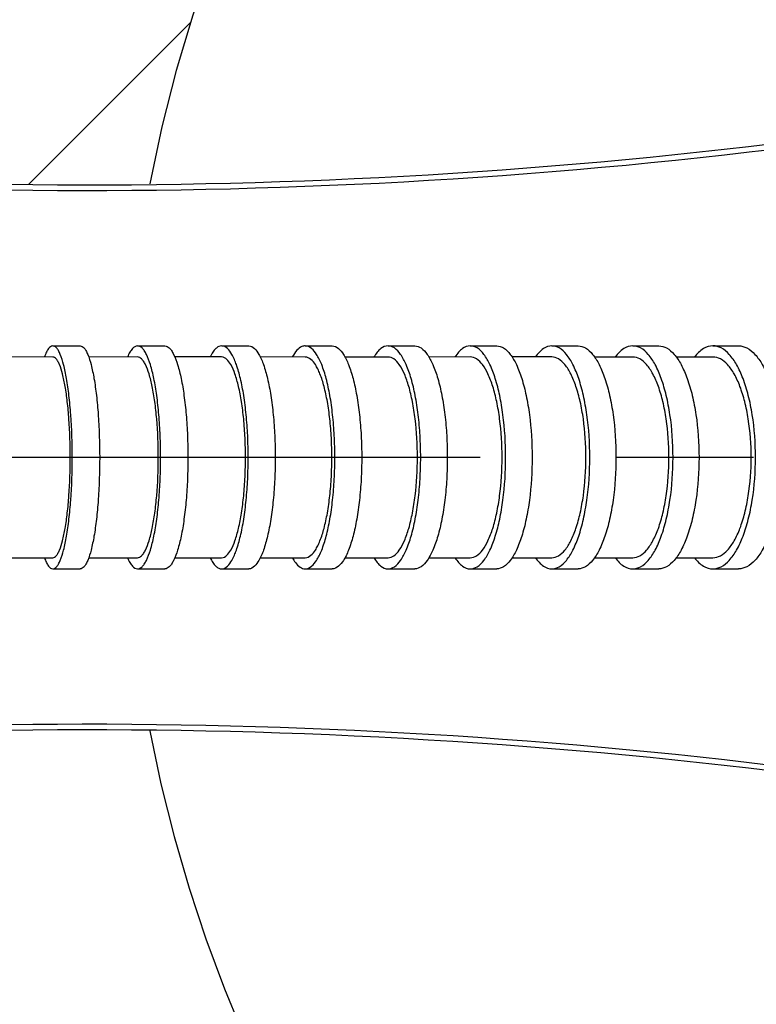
# Model space of a CAD drawing. Extents: x 0 to 594, y 0 to 420.
# Tile 32 of 104: x 144 to 157, y 169 to 187. Entities that reach past the tile are written whole.
import ezdxf

# ---------------------------------------------------------------- set-up
doc = ezdxf.new("R2010")
doc.units = 0
doc.header["$LTSCALE"] = 32.67
doc.linetypes.add('CENTER', pattern=[0.6, 0.375, -0.075, 0.075, -0.075])
doc.linetypes.add('PHANTOM', pattern=[0.8, 0.45, -0.05, 0.1, -0.05, 0.1, -0.05])
doc.layers.get('0').update_dxf_attribs({"linetype": 'CONTINUOUS'})
for name, color, linetype in [('AXIS', 7, 'CONTINUOUS'), ('CRV', 7, 'CONTINUOUS'), ('DRIV_DIM', 7, 'CONTINUOUS'), ('ROUND', 7, 'CONTINUOUS')]:
    doc.layers.add(name, color=color, linetype=linetype)
doc.styles.get("Standard").update_dxf_attribs({"font": 'txt', "width": 0.8})
doc.dimstyles.new('DIMSTYLE_1', dxfattribs={"dimtxt": 3.8, "dimasz": 1.8, "dimexe": 2, "dimexo": 1.5, "dimgap": 1.9, "dimtad": 1, "dimdec": 3, "dimlfac": 10, "dimtxsty": 'STANDARD', "dimblk": 'OPEN', "dimblk1": 'OPEN', "dimblk2": 'OPEN', "dimcen": 0.09, "dimazin": 2, "dimtp": 0.5, "dimtm": 0.5, "dimtfac": 1, "dimtdec": -1, "dimtofl": 0, "dimtmove": 0, "dimatfit": 3, "dimtolj": 1})
doc.dimstyles.new('DIMSTYLE_2', dxfattribs={"dimtxt": 3.8, "dimasz": 1.8, "dimexe": 2, "dimexo": 1.5, "dimgap": 0.95, "dimtad": 1, "dimdec": 3, "dimlfac": 10, "dimtxsty": 'STANDARD', "dimblk": 'OPEN', "dimblk1": 'OPEN', "dimblk2": 'OPEN', "dimcen": 0.09, "dimazin": 2, "dimtp": 0.001, "dimtm": 0.001, "dimtfac": 1, "dimtdec": 3, "dimtofl": 0, "dimtmove": 0, "dimatfit": 3, "dimtolj": 1})

# ---------------------------------------------------------------- blocks, each defined once
blk = doc.blocks.new('*D0')
at = {"layer": 'DRIV_DIM', "color": 2, "linetype": 'CONTINUOUS'}
blk.add_line((239.529, 254.232), (249.381, 265.174), dxfattribs=at)
for points in [[(246.288, 264.421), (248.043, 263.688), (247.104, 265.342)], [(56.787, 180.608), (57.388, 178.803), (58.018, 180.598)]]:
    blk.add_lwpolyline(points, dxfattribs=at)
for start, end in [(48, 114), (114, 180)]:
    blk.add_arc((171.612, 178.803), 114.224, start, end, dxfattribs=at)
blk = doc.blocks.new('_OPEN')
at = {"color": 0, "linetype": 'BYBLOCK'}
for p, q in [((0, 0), (-1, 0.342)), ((-1, -0.342), (0, 0)), ((-1, 0), (0, 0))]:
    blk.add_line(p, q, dxfattribs=at)
blk = doc.blocks.new('*D1')
at = {"layer": 'DRIV_DIM', "color": 2, "linetype": 'CONTINUOUS'}
blk.add_line((239.529, 103.374), (249.381, 92.432), dxfattribs=at)
for points in [[(58.018, 177.008), (57.388, 178.803), (56.787, 176.998)], [(247.104, 92.263), (248.043, 93.918), (246.288, 93.185)]]:
    blk.add_lwpolyline(points, dxfattribs=at)
for start, end in [(180, 246), (246, 312)]:
    blk.add_arc((171.612, 178.803), 114.224, start, end, dxfattribs=at)
blk = doc.blocks.new('*D5')
at = {"layer": 'DRIV_DIM', "color": 2, "linetype": 'CONTINUOUS'}
blk.add_line((95.559, 243.733), (171.612, 178.803), dxfattribs=at)
at = {"layer": 'DRIV_DIM', "color": 2, "linetype": 'CONTINUOUS', "xscale": 1.8, "yscale": 1.8, "zscale": 1.8, "rotation": 139.5111914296}
blk.add_blockref('_OPEN', (95.559, 243.733), dxfattribs=at)

msp = doc.modelspace()

# ---------------------------------------------------------------- linework, layer by layer
at = {"color": 7, "linetype": 'CONTINUOUS'}
for p, q in [((144.33934, 180.60286), (143.42596, 180.60288)), ((145.85925, 180.60288), (144.9834, 180.60286)), ((147.36907, 180.60289), (146.52888, 180.6029)), ((148.868, 180.60286), (148.06176, 180.60288)), ((150.35547, 180.60286), (149.58159, 180.60285)), ((151.83108, 180.60289), (151.08806, 180.60287)), ((153.29453, 180.60288), (152.58105, 180.60289)), ((154.74559, 180.60285), (154.06049, 180.60286)), ((156.18406, 180.60284), (155.52633, 180.60284)), ((143.42596, 177.00281), (144.33934, 177.00283)), ((144.9834, 177.00282), (145.85925, 177.0028)), ((146.52888, 177.00279), (147.36907, 177.00279)), ((148.06176, 177.00281), (148.868, 177.00283)), ((149.58159, 177.00284), (150.35547, 177.00283)), ((151.08806, 177.00281), (151.83108, 177.0028)), ((152.58105, 177.0028), (153.29453, 177.00281)), ((154.06049, 177.00282), (154.74559, 177.00284)), ((155.52633, 177.00285), (156.18406, 177.00285))]:
    msp.add_line(p, q, dxfattribs=at)
for points, knots in [([(144.65286, 178.80284), (144.65286, 179.0326), (144.64228, 179.36676), (144.60371, 179.79089), (144.56637, 180.06076), (144.52084, 180.2828), (144.47589, 180.43315), (144.43355, 180.52217), (144.40019, 180.57414), (144.36276, 180.60286), (144.33934, 180.60286)], [0, 0, 0, 0, 0.36862157, 0.53577273, 0.68313141, 0.80551298, 0.89907155, 0.93446632, 0.96242314, 1, 1, 1, 1]), ([(146.23238, 178.80284), (146.23238, 179.03266), (146.21975, 179.36716), (146.17386, 179.79123), (146.1293, 180.06136), (146.0751, 180.28372), (146.02115, 180.43431), (145.97111, 180.52273), (145.9297, 180.57631), (145.88611, 180.60289), (145.85925, 180.60288)], [0, 0, 0, 0, 0.36409021, 0.52944115, 0.67555866, 0.79748681, 0.89170196, 0.92802073, 0.9574411, 1, 1, 1, 1]), ([(147.79716, 178.80284), (147.79716, 178.91993), (147.79185, 179.14994), (147.7683, 179.48365), (147.72979, 179.79186), (147.67927, 180.06111), (147.61502, 180.28705), (147.54042, 180.47212), (147.44026, 180.60289), (147.36907, 180.60289)], [0, 0, 0, 0, 0.18389772, 0.36113908, 0.52537202, 0.67086747, 0.79288171, 0.88819377, 1, 1, 1, 1]), ([(149.34696, 178.80284), (149.34696, 178.91994), (149.34104, 179.15001), (149.31458, 179.48394), (149.27179, 179.79191), (149.21413, 180.06257), (149.15358, 180.25799), (149.09655, 180.38762), (149.03215, 180.50581), (148.94428, 180.60286), (148.868, 180.60286)], [0, 0, 0, 0, 0.18166129, 0.35684913, 0.51939798, 0.66377646, 0.78546838, 0.83684919, 0.88166103, 1, 1, 1, 1]), ([(150.88173, 178.80284), (150.88173, 179.03285), (150.86375, 179.36844), (150.79905, 179.79233), (150.73575, 180.06305), (150.65915, 180.28687), (150.57121, 180.45598), (150.47462, 180.56968), (150.39158, 180.60286), (150.35547, 180.60286)], [0, 0, 0, 0, 0.35145189, 0.51188361, 0.65475883, 0.77579526, 0.87236255, 0.9448204, 1, 1, 1, 1]), ([(152.4015, 178.80284), (152.4015, 179.03292), (152.38196, 179.3689), (152.3118, 179.79271), (152.24311, 180.06367), (152.15979, 180.2878), (152.06415, 180.45746), (151.95811, 180.57105), (151.86993, 180.60289), (151.83108, 180.60289)], [0, 0, 0, 0, 0.34759483, 0.50654984, 0.64848696, 0.76933338, 0.86671705, 0.94131451, 1, 1, 1, 1]), ([(153.90635, 178.80284), (153.90635, 179.03298), (153.88534, 179.36936), (153.81005, 179.79307), (153.73629, 180.06426), (153.64665, 180.28867), (153.5437, 180.45879), (153.42893, 180.57212), (153.33596, 180.60288), (153.29453, 180.60288)], [0, 0, 0, 0, 0.34393387, 0.50149767, 0.64256601, 0.76326586, 0.86146256, 0.93809514, 1, 1, 1, 1]), ([(155.39641, 178.80284), (155.39641, 179.03305), (155.374, 179.36981), (155.29389, 179.79343), (155.21532, 180.06483), (155.11971, 180.28949), (155.0098, 180.45998), (154.88692, 180.57297), (154.78945, 180.60285), (154.74559, 180.60285)], [0, 0, 0, 0, 0.34045901, 0.49671151, 0.63697405, 0.75756355, 0.85656271, 0.93512668, 1, 1, 1, 1]), ([(156.87182, 178.80284), (156.87182, 179.03312), (156.84807, 179.37027), (156.76339, 179.79379), (156.68026, 180.0654), (156.57898, 180.2903), (156.46244, 180.46109), (156.33198, 180.57369), (156.23025, 180.60284), (156.18406, 180.60284)], [0, 0, 0, 0, 0.33715415, 0.49216806, 0.63168142, 0.7521914, 0.85197918, 0.93237663, 1, 1, 1, 1]), ([(144.33934, 177.00283), (144.36276, 177.00283), (144.40019, 177.03155), (144.43355, 177.08352), (144.47589, 177.17254), (144.52084, 177.32289), (144.56637, 177.54492), (144.60371, 177.8148), (144.64228, 178.23893), (144.65286, 178.57309), (144.65286, 178.80284)], [0, 0, 0, 0, 0.03757686, 0.06553368, 0.10092845, 0.19448702, 0.31686859, 0.46422727, 0.63137843, 1, 1, 1, 1]), ([(145.85925, 177.0028), (145.88611, 177.0028), (145.9297, 177.02938), (145.97111, 177.08295), (146.02115, 177.17138), (146.0751, 177.32197), (146.1293, 177.54433), (146.17386, 177.81446), (146.21975, 178.23853), (146.23238, 178.57303), (146.23238, 178.80284)], [0, 0, 0, 0, 0.0425589, 0.07197927, 0.10829804, 0.20251318, 0.32444134, 0.47055884, 0.63590978, 1, 1, 1, 1]), ([(147.36907, 177.00279), (147.44026, 177.0028), (147.54042, 177.13357), (147.61502, 177.31864), (147.67927, 177.54458), (147.72979, 177.81383), (147.7683, 178.12204), (147.79185, 178.45575), (147.79716, 178.68575), (147.79716, 178.80284)], [0, 0, 0, 0, 0.11180622, 0.20711829, 0.32913252, 0.47462797, 0.63886092, 0.81610227, 1, 1, 1, 1]), ([(148.868, 177.00283), (148.94428, 177.00283), (149.03215, 177.09988), (149.09655, 177.21807), (149.15358, 177.3477), (149.21413, 177.54311), (149.27179, 177.81378), (149.31458, 178.12175), (149.34104, 178.45568), (149.34696, 178.68575), (149.34696, 178.80284)], [0, 0, 0, 0, 0.11833897, 0.16315081, 0.21453162, 0.33622354, 0.48060202, 0.64315087, 0.8183387, 1, 1, 1, 1]), ([(150.35547, 177.00283), (150.39158, 177.00283), (150.47462, 177.03601), (150.57121, 177.14971), (150.65915, 177.31882), (150.73575, 177.54264), (150.79905, 177.81336), (150.86375, 178.23725), (150.88173, 178.57284), (150.88173, 178.80284)], [0, 0, 0, 0, 0.0551796, 0.12763745, 0.22420474, 0.34524117, 0.48811639, 0.6485481, 1, 1, 1, 1]), ([(151.83108, 177.0028), (151.86993, 177.0028), (151.95811, 177.03463), (152.06415, 177.14822), (152.15979, 177.31789), (152.24311, 177.54201), (152.3118, 177.81298), (152.38196, 178.23678), (152.4015, 178.57277), (152.4015, 178.80284)], [0, 0, 0, 0, 0.05868549, 0.13328295, 0.23066662, 0.35151303, 0.49345016, 0.65240516, 1, 1, 1, 1]), ([(153.29453, 177.00281), (153.33596, 177.00281), (153.42893, 177.03356), (153.5437, 177.1469), (153.64665, 177.31702), (153.73629, 177.54142), (153.81005, 177.81262), (153.88534, 178.23633), (153.90635, 178.5727), (153.90635, 178.80284)], [0, 0, 0, 0, 0.06190486, 0.13853744, 0.23673414, 0.35743399, 0.49850233, 0.65606612, 1, 1, 1, 1]), ([(154.74559, 177.00284), (154.78945, 177.00284), (154.88692, 177.03272), (155.0098, 177.1457), (155.11971, 177.3162), (155.21532, 177.54086), (155.29389, 177.81226), (155.374, 178.23588), (155.39641, 178.57264), (155.39641, 178.80284)], [0, 0, 0, 0, 0.06487332, 0.14343729, 0.24243644, 0.36302594, 0.50328848, 0.65954098, 1, 1, 1, 1]), ([(156.18406, 177.00285), (156.23025, 177.00285), (156.33198, 177.032), (156.46244, 177.1446), (156.57898, 177.31539), (156.68026, 177.54029), (156.76339, 177.8119), (156.84807, 178.23542), (156.87182, 178.57257), (156.87182, 178.80284)], [0, 0, 0, 0, 0.06762337, 0.14802081, 0.2478086, 0.36831858, 0.50783194, 0.66284584, 1, 1, 1, 1])]:
    msp.add_open_spline(points, degree=3, knots=knots, dxfattribs=at)
at = {"layer": 'AXIS', "color": 7, "linetype": 'CONTINUOUS'}
for p, q in [((144.33984, 180.80284), (144.83219, 180.80284)), ((145.8598, 180.80284), (146.34894, 180.80284)), ((147.36965, 180.80284), (147.85531, 180.80284)), ((148.86861, 180.80284), (149.35058, 180.80284)), ((150.3561, 180.80284), (150.83426, 180.80284)), ((151.83173, 180.80284), (152.30596, 180.80284)), ((153.29519, 180.80284), (153.76542, 180.80284)), ((154.74625, 180.80284), (155.21242, 180.80284)), ((156.18473, 180.80284), (156.6468, 180.80284)), ((144.33984, 176.80284), (144.83219, 176.80284)), ((145.8598, 176.80284), (146.34894, 176.80284)), ((147.36965, 176.80284), (147.85531, 176.80284)), ((148.86861, 176.80284), (149.35058, 176.80284)), ((150.3561, 176.80284), (150.83426, 176.80284)), ((151.83173, 176.80284), (152.30596, 176.80284)), ((153.29519, 176.80284), (153.76542, 176.80284)), ((154.74625, 176.80284), (155.21242, 176.80284)), ((156.18473, 176.80284), (156.6468, 176.80284))]:
    msp.add_line(p, q, dxfattribs=at)
at = {"layer": 'AXIS', "color": 7, "linetype": 'CENTER'}
msp.add_line((171.61228, 178.80284), (116.61228, 178.80284), dxfattribs=at)
at = {"layer": 'AXIS', "color": 7, "linetype": 'CONTINUOUS'}
for points, knots in [([(144.33984, 180.80284), (144.30901, 180.80284), (144.26104, 180.75869), (144.22054, 180.68539), (144.19908, 180.63352), (144.18851, 180.60426)], [0, 0, 0, 0, 0.35770612, 0.63898767, 1, 1, 1, 1]), ([(144.68816, 178.80284), (144.68816, 179.05812), (144.67641, 179.4294), (144.63357, 179.90064), (144.59208, 180.2005), (144.54149, 180.44721), (144.49155, 180.61427), (144.44451, 180.71319), (144.40745, 180.77093), (144.36586, 180.80284), (144.33984, 180.80284)], [0, 0, 0, 0, 0.3686129, 0.53576275, 0.68312265, 0.80550724, 0.89906933, 0.93446552, 0.96242328, 1, 1, 1, 1]), ([(144.83219, 180.80284), (144.85822, 180.80284), (144.89981, 180.77093), (144.93687, 180.71319), (144.98391, 180.61427), (145.03385, 180.44721), (145.08443, 180.2005), (145.12592, 179.90064), (145.16877, 179.4294), (145.18052, 179.05812), (145.18052, 178.80284)], [0, 0, 0, 0, 0.03757672, 0.06553448, 0.10093067, 0.19449276, 0.31687735, 0.46423725, 0.6313871, 1, 1, 1, 1]), ([(145.8598, 180.80284), (145.82475, 180.80284), (145.76846, 180.76191), (145.71806, 180.68598), (145.69238, 180.63374), (145.67972, 180.60428)], [0, 0, 0, 0, 0.37827647, 0.65399301, 1, 1, 1, 1]), ([(146.27436, 178.80284), (146.27436, 178.93293), (146.26923, 179.18836), (146.24639, 179.55913), (146.20933, 179.90101), (146.15984, 180.20115), (146.09962, 180.44821), (146.03968, 180.61553), (145.98409, 180.71378), (145.93807, 180.77331), (145.88965, 180.80284), (145.8598, 180.80284)], [0, 0, 0, 0, 0.1854742, 0.36413596, 0.52947244, 0.67557887, 0.79749924, 0.89170924, 0.92802607, 0.95744471, 1, 1, 1, 1]), ([(146.34894, 180.80284), (146.37879, 180.80284), (146.42722, 180.77331), (146.47323, 180.71378), (146.52882, 180.61553), (146.58876, 180.44821), (146.64899, 180.20115), (146.69847, 179.90101), (146.73553, 179.55913), (146.75837, 179.18836), (146.7635, 178.93293), (146.7635, 178.80284)], [0, 0, 0, 0, 0.04255529, 0.07197393, 0.10829076, 0.20250076, 0.32442113, 0.47052756, 0.63586404, 0.8145258, 1, 1, 1, 1]), ([(147.36965, 180.80284), (147.35139, 180.80284), (147.3113, 180.79237), (147.25768, 180.75089), (147.2069, 180.68651), (147.17767, 180.63395), (147.16304, 180.6043)], [0, 0, 0, 0, 0.18302128, 0.39925215, 0.66871019, 1, 1, 1, 1]), ([(147.84528, 178.80284), (147.84528, 178.93294), (147.83938, 179.18849), (147.81322, 179.55926), (147.77044, 179.90171), (147.7143, 180.20087), (147.64292, 180.45191), (147.56003, 180.65754), (147.44875, 180.80284), (147.36965, 180.80284)], [0, 0, 0, 0, 0.18389563, 0.3611354, 0.52536799, 0.67086426, 0.79288006, 0.88819368, 1, 1, 1, 1]), ([(147.85531, 180.80284), (147.9344, 180.80284), (148.04569, 180.65754), (148.12858, 180.45191), (148.19996, 180.20087), (148.25609, 179.90171), (148.29888, 179.55926), (148.32504, 179.18849), (148.33093, 178.93294), (148.33093, 178.80284)], [0, 0, 0, 0, 0.11180632, 0.20711994, 0.32913574, 0.47463201, 0.6388646, 0.81610437, 1, 1, 1, 1]), ([(148.86861, 180.80284), (148.84828, 180.80284), (148.791, 180.78961), (148.70765, 180.71907), (148.66101, 180.64701), (148.63743, 180.60427)], [0, 0, 0, 0, 0.19225774, 0.53823898, 1, 1, 1, 1]), ([(149.40077, 178.80284), (149.40077, 178.93295), (149.39419, 179.18857), (149.36479, 179.5596), (149.31725, 179.90179), (149.25319, 180.20252), (149.18591, 180.41965), (149.12255, 180.56369), (149.05099, 180.69501), (148.95336, 180.80284), (148.86861, 180.80284)], [0, 0, 0, 0, 0.1816592, 0.3568455, 0.51939408, 0.66377349, 0.78546706, 0.83684872, 0.88166127, 1, 1, 1, 1]), ([(149.35058, 180.80284), (149.43534, 180.80284), (149.53297, 180.69501), (149.60453, 180.56369), (149.66788, 180.41965), (149.73516, 180.20252), (149.79923, 179.90179), (149.84677, 179.5596), (149.87617, 179.18857), (149.88274, 178.93295), (149.88274, 178.80284)], [0, 0, 0, 0, 0.11833873, 0.16315128, 0.21453294, 0.33622651, 0.48060592, 0.6431545, 0.8183408, 1, 1, 1, 1]), ([(150.3561, 180.80284), (150.30956, 180.80284), (150.23413, 180.76776), (150.15731, 180.68779), (150.12028, 180.63427), (150.10209, 180.60426)], [0, 0, 0, 0, 0.41866366, 0.68437725, 1, 1, 1, 1]), ([(150.94081, 178.80284), (150.94081, 178.93296), (150.93358, 179.18869), (150.90127, 179.55983), (150.84893, 179.90225), (150.77862, 180.20304), (150.69351, 180.45174), (150.59581, 180.63963), (150.48849, 180.76597), (150.39623, 180.80284), (150.3561, 180.80284)], [0, 0, 0, 0, 0.17891036, 0.35154918, 0.51195525, 0.65480881, 0.77582787, 0.87238178, 0.94482931, 1, 1, 1, 1]), ([(150.83426, 180.80284), (150.87438, 180.80284), (150.96665, 180.76597), (151.07396, 180.63963), (151.17166, 180.45174), (151.25677, 180.20304), (151.32709, 179.90225), (151.37943, 179.55983), (151.41173, 179.18869), (151.41897, 178.93296), (151.41897, 178.80284)], [0, 0, 0, 0, 0.05517069, 0.12761822, 0.22417213, 0.34519119, 0.48804475, 0.64845082, 0.82108964, 1, 1, 1, 1]), ([(151.83173, 180.80284), (151.78177, 180.80284), (151.70111, 180.76896), (151.61666, 180.68833), (151.57624, 180.63445), (151.55642, 180.60428)], [0, 0, 0, 0, 0.42747959, 0.69118891, 1, 1, 1, 1]), ([(152.4655, 178.80284), (152.4655, 179.05847), (152.44379, 179.43178), (152.36583, 179.90266), (152.28952, 180.20372), (152.19694, 180.45275), (152.09069, 180.64126), (151.97287, 180.76747), (151.87489, 180.80284), (151.83173, 180.80284)], [0, 0, 0, 0, 0.3475924, 0.50654712, 0.64848471, 0.7693321, 0.86671678, 0.94131476, 1, 1, 1, 1]), ([(152.30596, 180.80284), (152.34912, 180.80284), (152.4471, 180.76747), (152.56492, 180.64126), (152.67118, 180.45275), (152.76375, 180.20372), (152.84007, 179.90266), (152.91802, 179.43178), (152.93973, 179.05847), (152.93973, 178.80284)], [0, 0, 0, 0, 0.05868524, 0.13328322, 0.2306679, 0.35151529, 0.49345288, 0.6524076, 1, 1, 1, 1]), ([(153.29519, 180.80284), (153.24199, 180.80284), (153.12036, 180.75556), (153.03956, 180.66057), (152.99989, 180.60428)], [0, 0, 0, 0, 0.43580744, 1, 1, 1, 1]), ([(153.97496, 178.80284), (153.97496, 179.05855), (153.95161, 179.43229), (153.86797, 179.90307), (153.78601, 180.20439), (153.68642, 180.45373), (153.57203, 180.64275), (153.44451, 180.76867), (153.34121, 180.80284), (153.29519, 180.80284)], [0, 0, 0, 0, 0.34393264, 0.50149647, 0.64256531, 0.76326587, 0.86146306, 0.93809559, 1, 1, 1, 1]), ([(153.76542, 180.80284), (153.81144, 180.80284), (153.91474, 180.76867), (154.04227, 180.64275), (154.15665, 180.45373), (154.25625, 180.20439), (154.3382, 179.90307), (154.42185, 179.43229), (154.44519, 179.05855), (154.44519, 178.80284)], [0, 0, 0, 0, 0.06190441, 0.13853694, 0.23673413, 0.35743469, 0.49850353, 0.65606736, 1, 1, 1, 1]), ([(154.74625, 180.80284), (154.68998, 180.80284), (154.56266, 180.75705), (154.47471, 180.66109), (154.4321, 180.60426)], [0, 0, 0, 0, 0.44198059, 1, 1, 1, 1]), ([(155.46937, 178.80284), (155.46937, 179.05862), (155.44446, 179.4328), (155.35546, 179.90348), (155.26817, 180.20504), (155.16194, 180.45467), (155.03982, 180.64411), (154.90329, 180.76965), (154.79498, 180.80284), (154.74625, 180.80284)], [0, 0, 0, 0, 0.34045735, 0.49670987, 0.63697304, 0.75756345, 0.85656326, 0.93512722, 1, 1, 1, 1]), ([(155.21242, 180.80284), (155.26116, 180.80284), (155.36946, 180.76965), (155.50599, 180.64411), (155.62811, 180.45467), (155.73434, 180.20504), (155.82163, 179.90348), (155.91064, 179.4328), (155.93554, 179.05862), (155.93554, 178.80284)], [0, 0, 0, 0, 0.06487278, 0.14343674, 0.24243655, 0.36302696, 0.50329013, 0.65954265, 1, 1, 1, 1]), ([(156.18473, 180.80284), (156.12555, 180.80284), (155.99286, 180.7583), (155.89816, 180.66158), (155.85275, 180.60424)], [0, 0, 0, 0, 0.44724117, 1, 1, 1, 1]), ([(156.94889, 178.80284), (156.94889, 179.0587), (156.9225, 179.43332), (156.82842, 179.90389), (156.73605, 180.20568), (156.62353, 180.45557), (156.49404, 180.64534), (156.34909, 180.77046), (156.23605, 180.80284), (156.18473, 180.80284)], [0, 0, 0, 0, 0.33715199, 0.49216575, 0.63167971, 0.75219069, 0.85197936, 0.93237707, 1, 1, 1, 1]), ([(156.6468, 180.80284), (156.69811, 180.80284), (156.81115, 180.77046), (156.95611, 180.64534), (157.08559, 180.45557), (157.19812, 180.20568), (157.29048, 179.90389), (157.38457, 179.43332), (157.41095, 179.0587), (157.41095, 178.80284)], [0, 0, 0, 0, 0.06762293, 0.14802064, 0.24780931, 0.36832029, 0.50783425, 0.66284801, 1, 1, 1, 1]), ([(144.33984, 176.80284), (144.36586, 176.80284), (144.40745, 176.83475), (144.44451, 176.8925), (144.49155, 176.99142), (144.54149, 177.15848), (144.59208, 177.40519), (144.63357, 177.70504), (144.67641, 178.17629), (144.68816, 178.54757), (144.68816, 178.80284)], [0, 0, 0, 0, 0.03757672, 0.06553448, 0.10093067, 0.19449276, 0.31687735, 0.46423725, 0.6313871, 1, 1, 1, 1]), ([(145.18052, 178.80284), (145.18052, 178.54757), (145.16877, 178.17629), (145.12592, 177.70504), (145.08443, 177.40519), (145.03385, 177.15848), (144.98391, 176.99142), (144.93687, 176.8925), (144.89981, 176.83475), (144.85822, 176.80284), (144.83219, 176.80284)], [0, 0, 0, 0, 0.3686129, 0.53576275, 0.68312265, 0.80550724, 0.89906933, 0.93446552, 0.96242328, 1, 1, 1, 1]), ([(145.8598, 176.80284), (145.88965, 176.80284), (145.93807, 176.83238), (145.98409, 176.89191), (146.03968, 176.99016), (146.09962, 177.15748), (146.15984, 177.40454), (146.20933, 177.70468), (146.24639, 178.04656), (146.26923, 178.41733), (146.27436, 178.67276), (146.27436, 178.80284)], [0, 0, 0, 0, 0.04255529, 0.07197393, 0.10829076, 0.20250076, 0.32442113, 0.47052756, 0.63586404, 0.8145258, 1, 1, 1, 1]), ([(146.7635, 178.80284), (146.7635, 178.67276), (146.75837, 178.41733), (146.73553, 178.04656), (146.69847, 177.70468), (146.64899, 177.40454), (146.58876, 177.15748), (146.52882, 176.99016), (146.47323, 176.89191), (146.42722, 176.83238), (146.37879, 176.80284), (146.34894, 176.80284)], [0, 0, 0, 0, 0.1854742, 0.36413596, 0.52947244, 0.67557887, 0.79749924, 0.89170924, 0.92802607, 0.95744471, 1, 1, 1, 1]), ([(147.36965, 176.80284), (147.44875, 176.80284), (147.56003, 176.94815), (147.64292, 177.15378), (147.7143, 177.40482), (147.77044, 177.70398), (147.81322, 178.04642), (147.83938, 178.4172), (147.84528, 178.67275), (147.84528, 178.80284)], [0, 0, 0, 0, 0.11180632, 0.20711994, 0.32913574, 0.47463201, 0.6388646, 0.81610437, 1, 1, 1, 1]), ([(148.33093, 178.80284), (148.33093, 178.67275), (148.32504, 178.4172), (148.29888, 178.04642), (148.25609, 177.70398), (148.19996, 177.40482), (148.12858, 177.15378), (148.04569, 176.94815), (147.9344, 176.80284), (147.85531, 176.80284)], [0, 0, 0, 0, 0.18389563, 0.3611354, 0.52536799, 0.67086426, 0.79288006, 0.88819368, 1, 1, 1, 1]), ([(148.86861, 176.80284), (148.95336, 176.80284), (149.05099, 176.91068), (149.12255, 177.042), (149.18591, 177.18603), (149.25319, 177.40316), (149.31725, 177.7039), (149.36479, 178.04609), (149.39419, 178.41712), (149.40077, 178.67274), (149.40077, 178.80284)], [0, 0, 0, 0, 0.11833873, 0.16315128, 0.21453294, 0.33622651, 0.48060592, 0.6431545, 0.8183408, 1, 1, 1, 1]), ([(149.88274, 178.80284), (149.88274, 178.67274), (149.87617, 178.41712), (149.84677, 178.04609), (149.79923, 177.7039), (149.73516, 177.40316), (149.66788, 177.18603), (149.60453, 177.042), (149.53297, 176.91068), (149.43534, 176.80284), (149.35058, 176.80284)], [0, 0, 0, 0, 0.1816592, 0.3568455, 0.51939408, 0.66377349, 0.78546706, 0.83684872, 0.88166127, 1, 1, 1, 1]), ([(150.3561, 176.80284), (150.39623, 176.80284), (150.48849, 176.83971), (150.59581, 176.96605), (150.69351, 177.15395), (150.77862, 177.40265), (150.84893, 177.70343), (150.90127, 178.04586), (150.93358, 178.417), (150.94081, 178.67273), (150.94081, 178.80284)], [0, 0, 0, 0, 0.05517069, 0.12761822, 0.22417213, 0.34519119, 0.48804475, 0.64845082, 0.82108964, 1, 1, 1, 1]), ([(151.41897, 178.80284), (151.41897, 178.67273), (151.41173, 178.417), (151.37943, 178.04586), (151.32709, 177.70343), (151.25677, 177.40265), (151.17166, 177.15395), (151.07396, 176.96605), (150.96665, 176.83971), (150.87438, 176.80284), (150.83426, 176.80284)], [0, 0, 0, 0, 0.17891036, 0.35154918, 0.51195525, 0.65480881, 0.77582787, 0.87238178, 0.94482931, 1, 1, 1, 1]), ([(151.83173, 176.80284), (151.87489, 176.80284), (151.97287, 176.83822), (152.09069, 176.96443), (152.19694, 177.15294), (152.28952, 177.40196), (152.36583, 177.70303), (152.44379, 178.17391), (152.4655, 178.54722), (152.4655, 178.80284)], [0, 0, 0, 0, 0.05868524, 0.13328322, 0.2306679, 0.35151529, 0.49345288, 0.6524076, 1, 1, 1, 1]), ([(152.93973, 178.80284), (152.93973, 178.54722), (152.91802, 178.17391), (152.84007, 177.70303), (152.76375, 177.40196), (152.67118, 177.15294), (152.56492, 176.96443), (152.4471, 176.83822), (152.34912, 176.80284), (152.30596, 176.80284)], [0, 0, 0, 0, 0.3475924, 0.50654712, 0.64848471, 0.7693321, 0.86671678, 0.94131476, 1, 1, 1, 1]), ([(153.29519, 176.80284), (153.34121, 176.80284), (153.44451, 176.83702), (153.57203, 176.96294), (153.68642, 177.15196), (153.78601, 177.4013), (153.86797, 177.70262), (153.95161, 178.1734), (153.97496, 178.54714), (153.97496, 178.80284)], [0, 0, 0, 0, 0.06190441, 0.13853694, 0.23673413, 0.35743469, 0.49850353, 0.65606736, 1, 1, 1, 1]), ([(154.44519, 178.80284), (154.44519, 178.54714), (154.42185, 178.1734), (154.3382, 177.70262), (154.25625, 177.4013), (154.15665, 177.15196), (154.04227, 176.96294), (153.91474, 176.83702), (153.81144, 176.80284), (153.76542, 176.80284)], [0, 0, 0, 0, 0.34393264, 0.50149647, 0.64256531, 0.76326587, 0.86146306, 0.93809559, 1, 1, 1, 1]), ([(154.74625, 176.80284), (154.79498, 176.80284), (154.90329, 176.83604), (155.03982, 176.96158), (155.16194, 177.15102), (155.26817, 177.40064), (155.35546, 177.70221), (155.44446, 178.17288), (155.46937, 178.54706), (155.46937, 178.80284)], [0, 0, 0, 0, 0.06487278, 0.14343674, 0.24243655, 0.36302696, 0.50329013, 0.65954265, 1, 1, 1, 1]), ([(155.93554, 178.80284), (155.93554, 178.54706), (155.91064, 178.17288), (155.82163, 177.70221), (155.73434, 177.40064), (155.62811, 177.15102), (155.50599, 176.96158), (155.36946, 176.83604), (155.26116, 176.80284), (155.21242, 176.80284)], [0, 0, 0, 0, 0.34045735, 0.49670987, 0.63697304, 0.75756345, 0.85656326, 0.93512722, 1, 1, 1, 1]), ([(156.18473, 176.80284), (156.23605, 176.80284), (156.34909, 176.83523), (156.49404, 176.96035), (156.62353, 177.15012), (156.73605, 177.4), (156.82842, 177.7018), (156.9225, 178.17237), (156.94889, 178.54699), (156.94889, 178.80284)], [0, 0, 0, 0, 0.06762293, 0.14802064, 0.24780931, 0.36832029, 0.50783425, 0.66284801, 1, 1, 1, 1]), ([(157.41095, 178.80284), (157.41095, 178.54699), (157.38457, 178.17237), (157.29048, 177.7018), (157.19812, 177.4), (157.08559, 177.15012), (156.95611, 176.96035), (156.81115, 176.83523), (156.69811, 176.80284), (156.6468, 176.80284)], [0, 0, 0, 0, 0.33715199, 0.49216575, 0.63167971, 0.75219069, 0.85197936, 0.93237707, 1, 1, 1, 1]), ([(144.18851, 177.00142), (144.19908, 176.97216), (144.22054, 176.9203), (144.26104, 176.847), (144.30901, 176.80284), (144.33984, 176.80284)], [0, 0, 0, 0, 0.36101233, 0.64229388, 1, 1, 1, 1]), ([(145.67972, 177.0014), (145.69238, 176.97195), (145.71806, 176.91971), (145.76846, 176.84378), (145.82475, 176.80284), (145.8598, 176.80284)], [0, 0, 0, 0, 0.34600699, 0.62172353, 1, 1, 1, 1]), ([(147.16304, 177.00139), (147.17767, 176.97174), (147.2069, 176.91917), (147.25768, 176.8548), (147.3113, 176.81332), (147.35139, 176.80284), (147.36965, 176.80284)], [0, 0, 0, 0, 0.33128981, 0.60074785, 0.81697872, 1, 1, 1, 1]), ([(148.63743, 177.00142), (148.65389, 176.97158), (148.69353, 176.9086), (148.76607, 176.82937), (148.83739, 176.80284), (148.86861, 176.80284)], [0, 0, 0, 0, 0.32274886, 0.70435496, 1, 1, 1, 1]), ([(150.10209, 177.00143), (150.12028, 176.97142), (150.15731, 176.9179), (150.23413, 176.83793), (150.30956, 176.80284), (150.3561, 176.80284)], [0, 0, 0, 0, 0.31562275, 0.58133634, 1, 1, 1, 1]), ([(151.55642, 177.0014), (151.57624, 176.97124), (151.61666, 176.91736), (151.70111, 176.83673), (151.78177, 176.80284), (151.83173, 176.80284)], [0, 0, 0, 0, 0.30881109, 0.57252041, 1, 1, 1, 1]), ([(152.99989, 177.0014), (153.03956, 176.94511), (153.12036, 176.85012), (153.24199, 176.80284), (153.29519, 176.80284)], [0, 0, 0, 0, 0.56419256, 1, 1, 1, 1]), ([(154.4321, 177.00143), (154.47471, 176.94459), (154.56266, 176.84864), (154.68998, 176.80284), (154.74625, 176.80284)], [0, 0, 0, 0, 0.55801941, 1, 1, 1, 1]), ([(155.85275, 177.00145), (155.89816, 176.94411), (155.99286, 176.84739), (156.12555, 176.80284), (156.18473, 176.80284)], [0, 0, 0, 0, 0.55275883, 1, 1, 1, 1])]:
    msp.add_open_spline(points, degree=3, knots=knots, dxfattribs=at)
at = {"layer": 'CRV', "color": 2, "linetype": 'CONTINUOUS'}
msp.add_line((143.9077, 183.70097), (146.80999, 186.60326), dxfattribs=at)
at = {"layer": 'CRV', "color": 2, "linetype": 'PHANTOM'}
for radius, start, end in [(26, 25.516387, 169.129253), (26, 190.869393, 257.874656), (100, 184.551535, 312)]:
    msp.add_arc((171.61228, 178.80284), radius, start, end, dxfattribs=at)
at = {"layer": 'ROUND', "color": 7, "linetype": 'CONTINUOUS'}
for centre, start, end in [((144.96687, 286.03919), 261.741678, 277.6493144), ((144.96687, 71.5665), 82.3506856, 98.258322)]:
    msp.add_arc(centre, 102.34956, start, end, dxfattribs=at)
at = {"layer": 'ROUND', "color": 9, "linetype": 'CONTINUOUS'}
for centre, start, end in [((144.96687, 286.03919), 261.741678, 277.6493144), ((144.96687, 71.5665), 82.3506856, 98.258322)]:
    msp.add_arc(centre, 102.44956, start, end, dxfattribs=at)

# ---------------------------------------------------------------- dimensions: what is measured, and where the dimension line sits
at = {"layer": 'DRIV_DIM', "color": 2, "linetype": 'CONTINUOUS'}
for base, line1, line2, picture, middle in [((125.15322, 283.1516), ((237.76103, 252.26848), (238.52534, 253.11733)), ((60.03058, 178.80284), (58.88834, 178.80284)), '*D0', (93.31184, 261.96624)), ((125.15322, 74.45408), ((60.03058, 178.80284), (58.88834, 178.80284)), ((237.76103, 105.33721), (238.52534, 104.48836)), '*D1', (77.37091, 114.26082))]:
    dim = msp.add_angular_dim_2l(base=base, line1=line1, line2=line2, dimstyle='DIMSTYLE_1', override={"dimtad": 2}, dxfattribs=at)
    dim.commit()
    dim.dimension.update_dxf_attribs({"geometry": picture, "text_midpoint": middle, "dimtype": 162})
dim = msp.add_radius_dim(center=(171.61228, 178.80284), mpoint=(95.559, 243.73279), text='R<>', dimstyle='DIMSTYLE_2', override={"dimpost": '<>'}, dxfattribs=at)
dim.commit()
dim.dimension.update_dxf_attribs({"geometry": '*D5', "text_midpoint": (100.69419, 239.34866), "dimtype": 164})

doc.saveas('drawing.dxf')
